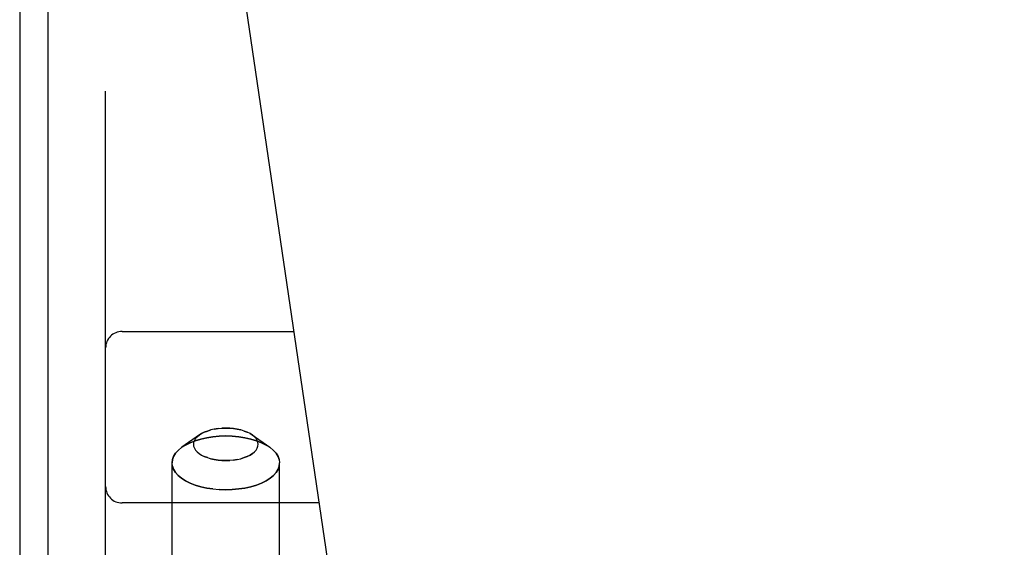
# Model space of a CAD drawing. Header units: inches. Extents: x 0 to 200, y 0 to 129.
# Tile 219 of 256: x 37.818 to 39.61, y 109.969 to 110.93. Entities that reach past the tile are written whole.
import ezdxf

# ---------------------------------------------------------------- set-up
doc = ezdxf.new("R2010")
doc.units = ezdxf.units.IN
doc.header["$LTSCALE"] = 11
doc.header["$MEASUREMENT"] = 0
doc.linetypes.add('HIDDEN', pattern=[0.2, 0.1, -0.1])
doc.layers.get('0').update_dxf_attribs({"linetype": 'CONTINUOUS'})
doc.layers.add('LEFTHAND_DOOR_ASSEMBLY', color=7, linetype='CONTINUOUS')

msp = doc.modelspace()

# ---------------------------------------------------------------- linework, layer by layer
at = {"color": 7, "linetype": 'Continuous'}
msp.add_line((37.8698, 109.2218), (37.8698, 120.9814), dxfattribs=at)
at = {"color": 3, "linetype": 'Continuous'}
msp.add_line((37.8178, 120.8695), (37.8178, 109.3215), dxfattribs=at)
at = {"layer": 'LEFTHAND_DOOR_ASSEMBLY', "color": 8, "linetype": 'HIDDEN'}
for p, q in [((37.9743, 109.6995), (37.9743, 111.4163)), ((38.2262, 110.9781), (38.4095, 109.7313)), ((38.0043, 110.362), (38.3168, 110.362)), ((38.1449, 110.1734), (38.113, 110.1509)), ((38.1408, 110.1701), (38.1449, 110.1734)), ((38.1931, 110.1858), (38.1859, 110.1856)), ((38.2266, 110.1806), (38.2322, 110.1784)), ((38.2372, 110.1759), (38.2412, 110.1734)), ((38.2412, 110.1734), (38.2731, 110.1509)), ((38.1063, 110.1453), (38.113, 110.1509)), ((38.1596, 110.1321), (38.1539, 110.1343)), ((38.0951, 109.6995), (38.0951, 110.1226)), ((38.1931, 110.1268), (38.2002, 110.1271)), ((38.2911, 109.6995), (38.2911, 110.1226)), ((38.1931, 110.0736), (38.1812, 110.0739)), ((38.3627, 110.0495), (38.0043, 110.0495))]:
    msp.add_line(p, q, dxfattribs=at)
for points in [[(38.113, 110.1509), (38.1197, 110.1551), (38.1281, 110.1593), (38.1374, 110.1629), (38.1475, 110.166), (38.1583, 110.1684), (38.1696, 110.1701), (38.1812, 110.1712), (38.1931, 110.1716)], [(38.1931, 110.1716), (38.1812, 110.1712), (38.1696, 110.1701), (38.1583, 110.1684), (38.1475, 110.166), (38.1374, 110.1629), (38.1281, 110.1593), (38.1197, 110.1551), (38.113, 110.1509)], [(38.1449, 110.1734), (38.1408, 110.1701), (38.1379, 110.1668), (38.1358, 110.1634), (38.1345, 110.1599), (38.1341, 110.1563), (38.1345, 110.1528), (38.1358, 110.1493), (38.1379, 110.1459), (38.1408, 110.1426), (38.1445, 110.1396), (38.1489, 110.1368), (38.1539, 110.1343), (38.1596, 110.1321), (38.1657, 110.1302), (38.1721, 110.1288), (38.1789, 110.1277), (38.1859, 110.1271), (38.1931, 110.1268)], [(38.1789, 110.185), (38.1721, 110.1839), (38.1656, 110.1825), (38.1596, 110.1806), (38.1539, 110.1784), (38.1489, 110.1759), (38.1449, 110.1734)], [(38.1449, 110.1734), (38.1489, 110.1759), (38.1539, 110.1784), (38.1596, 110.1806), (38.1657, 110.1825)], [(38.1721, 110.1839), (38.1789, 110.185), (38.1859, 110.1856), (38.1931, 110.1858)], [(38.2412, 110.1734), (38.2372, 110.1759), (38.2322, 110.1784), (38.2266, 110.1806), (38.2205, 110.1825), (38.214, 110.1839), (38.2072, 110.185), (38.2002, 110.1856), (38.1931, 110.1858)], [(38.1931, 110.1858), (38.2002, 110.1856), (38.2072, 110.185), (38.214, 110.1839), (38.2205, 110.1825)], [(38.2731, 110.1509), (38.2664, 110.1551), (38.258, 110.1593), (38.2487, 110.1629), (38.2386, 110.166), (38.2278, 110.1684), (38.2165, 110.1701), (38.2049, 110.1712), (38.1931, 110.1716)], [(38.1931, 110.1716), (38.2049, 110.1712), (38.2165, 110.1701), (38.2278, 110.1684), (38.2386, 110.166), (38.2487, 110.1629), (38.258, 110.1593), (38.2664, 110.1551), (38.2731, 110.1509)], [(38.2072, 110.1277), (38.214, 110.1288), (38.2205, 110.1302), (38.2266, 110.1321), (38.2322, 110.1343), (38.2372, 110.1368), (38.2416, 110.1396), (38.2453, 110.1426), (38.2482, 110.1459), (38.2503, 110.1493), (38.2516, 110.1528), (38.252, 110.1564), (38.2516, 110.1599), (38.2503, 110.1634), (38.2482, 110.1668), (38.2453, 110.1701), (38.2412, 110.1734)], [(38.113, 110.1509), (38.1063, 110.1453), (38.1014, 110.14), (38.0979, 110.1343), (38.0958, 110.1285), (38.0951, 110.1226)], [(38.0951, 110.1226), (38.0958, 110.1285), (38.0979, 110.1343), (38.1014, 110.14)], [(38.2416, 110.1396), (38.2372, 110.1368), (38.2322, 110.1343), (38.2266, 110.1321), (38.2205, 110.1302)], [(38.2903, 110.1285), (38.2882, 110.1343), (38.2847, 110.14), (38.2798, 110.1453), (38.2731, 110.1509)], [(38.2731, 110.1509), (38.2798, 110.1453), (38.2847, 110.14), (38.2882, 110.1343), (38.2903, 110.1285), (38.2911, 110.1226)], [(38.1696, 110.075), (38.1583, 110.0768), (38.1475, 110.0792), (38.1374, 110.0822), (38.1281, 110.0859), (38.1197, 110.0901), (38.1124, 110.0947), (38.1063, 110.0998), (38.1014, 110.1052), (38.0979, 110.1108), (38.0958, 110.1167), (38.0951, 110.1226)], [(38.0958, 110.1167), (38.0979, 110.1108), (38.1014, 110.1052), (38.1063, 110.0998), (38.1124, 110.0947), (38.1197, 110.0901), (38.1281, 110.0859), (38.1374, 110.0822), (38.1475, 110.0792), (38.1583, 110.0768), (38.1696, 110.075), (38.1812, 110.0739), (38.1931, 110.0736)], [(38.1931, 110.1268), (38.1859, 110.1271), (38.1789, 110.1277), (38.1721, 110.1288), (38.1656, 110.1302)], [(38.214, 110.1288), (38.2072, 110.1277), (38.2002, 110.1271), (38.1931, 110.1268)], [(38.1931, 110.0736), (38.2049, 110.0739), (38.2165, 110.075), (38.2278, 110.0768), (38.2386, 110.0792), (38.2487, 110.0822), (38.258, 110.0859), (38.2664, 110.0901), (38.2737, 110.0947), (38.2798, 110.0998), (38.2847, 110.1052), (38.2882, 110.1108), (38.2903, 110.1167), (38.2911, 110.1226)], [(38.2903, 110.1167), (38.2882, 110.1108), (38.2847, 110.1052), (38.2798, 110.0998), (38.2737, 110.0947), (38.2664, 110.0901), (38.258, 110.0859), (38.2487, 110.0822), (38.2386, 110.0792), (38.2278, 110.0768), (38.2165, 110.075), (38.2049, 110.0739), (38.1931, 110.0736)]]:
    msp.add_lwpolyline(points, dxfattribs=at)
for centre, radius, start, end in [((38.8781, 110.138), 1.4365, 0, 90), ((38.8781, 110.138), 1.249, 0, 90), ((38.0043, 110.332), 0.03, 90, 180), ((38.0043, 110.0795), 0.03, 180, 270)]:
    msp.add_arc(centre, radius, start, end, dxfattribs=at)

doc.saveas('drawing.dxf')
